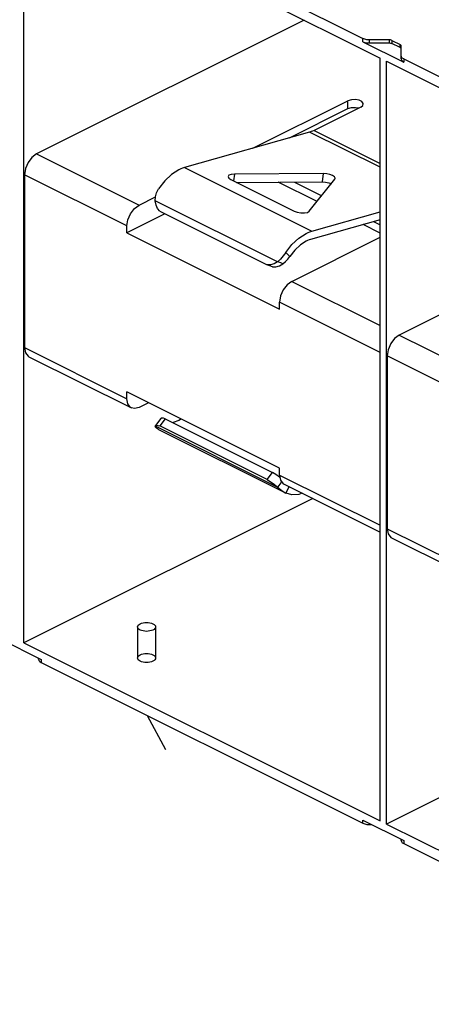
# Paper-space layout '005_EXP_CORICANT_PE_DRAWING_3_1' of a CAD drawing. Header units: millimetres. Extents: x 6 to 413, y 7 to 290.
# Tile 203 of 228: x 206.49 to 208.55, y 160.41 to 165.34. Entities that reach past the tile are written whole.
import ezdxf

# ---------------------------------------------------------------- set-up
doc = ezdxf.new("R2010")
doc.units = ezdxf.units.MM
doc.header["$LTSCALE"] = 23.1
doc.layers.get('0').update_dxf_attribs({"linetype": 'CONTINUOUS'})
doc.layers.add('115100000133A_LED_1R_SMD_BL332', color=7, linetype='CONTINUOUS')
doc.layers.add('2X6_SFP28_119A00000356A_BL275', color=7, linetype='CONTINUOUS')

# ---------------------------------------------------------------- blocks, each defined once
blk = doc.blocks.new('2X6_SFP28_119A00000356A_BL275', base_point=(210.4941, 166.1565))
at = {"layer": '2X6_SFP28_119A00000356A_BL275', "color": 7, "linetype": 'Continuous'}
for p, q in [((206.5145, 162.2211), (206.5145, 166.0402)), ((206.5145, 166.0402), (208.2965, 165.1493)), ((206.6009, 166.0519), (208.2101, 165.2473)), ((207.9173, 165.3389), (206.5782, 164.6693)), ((208.2101, 165.2315), (208.2101, 165.2473)), ((208.2101, 165.2315), (208.4147, 165.1292)), ((208.2419, 165.2407), (208.2419, 165.2249)), ((208.3431, 165.2407), (208.2419, 165.2407)), ((208.2419, 165.2249), (208.3431, 165.2249)), ((208.3431, 165.2249), (208.3431, 165.2407)), ((208.3558, 165.2381), (208.3558, 165.2223)), ((208.3558, 165.2381), (208.3962, 165.2179)), ((208.3962, 165.2021), (208.3558, 165.2223)), ((208.3962, 165.2021), (208.3962, 165.2179)), ((208.4015, 165.1451), (208.4015, 165.2116)), ((208.2965, 161.3301), (208.2965, 165.1493)), ((208.3283, 161.3142), (208.3283, 165.1334)), ((208.3283, 165.1334), (210.1103, 164.2425)), ((208.4147, 165.1451), (208.4147, 165.1292)), ((208.4147, 165.1451), (210.0239, 164.3405)), ((207.6603, 164.6981), (208.1355, 164.9358)), ((208.1992, 164.9039), (207.9661, 164.7874)), ((208.1355, 164.8962), (208.1355, 164.9358)), ((207.8436, 164.7502), (208.1355, 164.8962)), ((208.1355, 164.8962), (208.1529, 164.9016)), ((207.944, 164.7787), (207.3179, 164.6009)), ((208.2965, 164.6025), (207.944, 164.7787)), ((207.9661, 164.7874), (208.2965, 164.6222)), ((206.5782, 164.6693), (207.0905, 164.4132)), ((206.5179, 164.5652), (206.5179, 163.6998)), ((207.0301, 164.3091), (206.5179, 164.5652)), ((207.3179, 164.6009), (207.9543, 164.2827)), ((207.5681, 164.5688), (207.5634, 164.5342)), ((208.0134, 164.5712), (207.5681, 164.5688)), ((208.0078, 164.5294), (208.0134, 164.5712)), ((207.5494, 164.5412), (207.866, 164.383)), ((207.5777, 164.5271), (208.0078, 164.5294)), ((207.9808, 164.4313), (207.7869, 164.5282)), ((207.8674, 164.5287), (208.0041, 164.4603)), ((207.9414, 164.3821), (208.0702, 164.5428)), ((208.0078, 164.5294), (208.0239, 164.5283)), ((208.0702, 164.5428), (208.0719, 164.5467)), ((207.0905, 164.4132), (207.1729, 164.4544)), ((207.7835, 164.1291), (207.1717, 164.435)), ((209.7311, 164.4321), (208.392, 163.7625)), ((207.2202, 164.3699), (207.0301, 164.2748)), ((207.1941, 164.3829), (207.7313, 164.1143)), ((207.9543, 164.2827), (208.2965, 164.3799)), ((208.2965, 164.3397), (207.9487, 164.2409)), ((208.2965, 164.2734), (208.212, 164.3157)), ((208.2639, 164.3304), (208.2965, 164.3141)), ((207.0301, 164.2748), (207.0301, 164.3091)), ((207.0301, 164.2748), (207.7938, 163.893)), ((207.8542, 164.0314), (208.2965, 164.2525)), ((207.8247, 164.1759), (207.8121, 164.1584)), ((207.8454, 164.1557), (207.8247, 164.1759)), ((207.7489, 164.1141), (207.7313, 164.1143)), ((207.7578, 164.1048), (207.7313, 164.1143)), ((207.7982, 164.1425), (207.7835, 164.1291)), ((207.7891, 164.1272), (207.7835, 164.1291)), ((207.7946, 164.1254), (207.7891, 164.1272)), ((207.7927, 164.1096), (207.8101, 164.1197)), ((207.7999, 164.1235), (207.7946, 164.1254)), ((207.8121, 164.1584), (207.7982, 164.1425)), ((207.8101, 164.1197), (207.7999, 164.1235)), ((207.8101, 164.1197), (207.8236, 164.1301)), ((207.8542, 164.0314), (208.2965, 163.8102)), ((207.7938, 163.893), (207.7938, 163.9273)), ((208.2965, 163.676), (207.7938, 163.9273)), ((208.392, 163.7625), (208.9043, 163.5063)), ((206.5179, 163.6998), (207.0301, 163.4437)), ((206.5179, 163.6998), (206.5225, 163.6736)), ((206.54, 163.6536), (207.0523, 163.3975)), ((208.3316, 163.6584), (208.3316, 162.7929)), ((208.8439, 163.4023), (208.3316, 163.6584)), ((207.0301, 163.4437), (207.0301, 163.4779)), ((207.7938, 163.0961), (207.0301, 163.4779)), ((207.1383, 163.4239), (207.0905, 163.3999)), ((207.1989, 163.3448), (207.1724, 163.3089)), ((207.2206, 163.3434), (207.1941, 163.3074)), ((207.2206, 163.3434), (207.7578, 163.0748)), ((207.2902, 163.3352), (207.2611, 163.3248)), ((207.1717, 163.3075), (207.1724, 163.3088)), ((207.1717, 163.3075), (207.7835, 163.0016)), ((207.1729, 163.3021), (207.1717, 163.3075)), ((207.1883, 163.2897), (207.8134, 162.9771)), ((207.7313, 163.0388), (207.1941, 163.3074)), ((207.7938, 163.0618), (207.7938, 163.0961)), ((207.7313, 163.0388), (207.7578, 163.0748)), ((207.775, 163.0639), (207.7578, 163.0748)), ((207.7938, 163.0618), (208.2965, 162.8105)), ((207.7891, 163.0089), (207.7835, 163.0016)), ((207.7946, 163.0161), (207.7891, 163.0089)), ((207.7999, 163.0233), (207.7946, 163.0161)), ((207.8018, 163.0259), (207.7999, 163.0233)), ((207.816, 163.0157), (208.2965, 162.7754)), ((207.8247, 162.9715), (207.8408, 163.0032)), ((207.9599, 162.9438), (206.5145, 162.2211)), ((207.8121, 162.9791), (207.8247, 162.9715)), ((207.8257, 162.971), (207.8247, 162.9715)), ((208.3316, 162.7929), (208.8439, 162.5368)), ((208.3316, 162.7929), (208.3363, 162.7668)), ((208.3538, 162.7468), (208.8661, 162.4907)), ((206.3963, 162.2412), (206.6009, 162.1389)), ((206.5145, 162.2211), (208.2965, 161.3301)), ((206.5877, 162.139), (206.5877, 162.1455)), ((206.5937, 162.1278), (206.6009, 162.1231)), ((206.6009, 162.1389), (206.6009, 162.1231)), ((206.6009, 162.1231), (208.2101, 161.3185)), ((209.7737, 162.0369), (208.3283, 161.3142)), ((208.2101, 161.3185), (208.2101, 161.3344)), ((208.2101, 161.3344), (208.4147, 161.2321)), ((208.2303, 161.3127), (208.2419, 161.3119)), ((208.2419, 161.3185), (208.2419, 161.3119)), ((208.2419, 161.3119), (208.255, 161.3119)), ((208.3283, 161.3142), (210.1103, 160.4233)), ((208.4015, 161.2322), (208.4015, 161.2387)), ((208.4075, 161.2209), (208.4147, 161.2163)), ((208.4147, 161.2321), (208.4147, 161.2163)), ((208.4147, 161.2163), (210.0239, 160.4117))]:
    blk.add_line(p, q, dxfattribs=at)
for points in [[(208.2419, 165.2407), (208.2303, 165.2415), (208.2194, 165.2437), (208.2101, 165.2473)], [(208.2101, 165.2315), (208.2194, 165.2279), (208.2303, 165.2257), (208.2419, 165.2249)], [(208.3558, 165.2381), (208.3521, 165.2395), (208.3478, 165.2404), (208.3431, 165.2407)], [(208.3431, 165.2249), (208.3478, 165.2246), (208.3521, 165.2237), (208.3558, 165.2223)], [(208.4015, 165.2116), (208.4009, 165.2139), (208.3991, 165.2161), (208.3962, 165.2179)], [(208.3962, 165.2021), (208.3991, 165.2002), (208.4009, 165.198)], [(208.4147, 165.1451), (208.4075, 165.1497), (208.403, 165.1551), (208.4015, 165.161)], [(208.4015, 165.1451), (208.403, 165.1393), (208.4075, 165.1339), (208.4147, 165.1292)], [(208.2123, 164.9199), (208.212, 164.9226), (208.2054, 164.9319), (208.1914, 164.9389), (208.1728, 164.9422), (208.1529, 164.9411), (208.1355, 164.9358)], [(208.1992, 164.9039), (208.21, 164.9126), (208.2123, 164.9199)], [(208.1529, 164.9016), (208.1728, 164.9026), (208.1903, 164.8995)], [(207.9661, 164.7874), (207.9587, 164.784), (207.9513, 164.7811), (207.944, 164.7787)], [(206.5782, 164.6693), (206.5549, 164.652), (206.5355, 164.6263), (206.5225, 164.5961), (206.5179, 164.5652)], [(207.2902, 164.59), (207.2537, 164.5665), (207.2191, 164.534), (207.1883, 164.494)], [(207.3179, 164.6009), (207.3087, 164.5979), (207.2995, 164.5943), (207.2902, 164.59)], [(207.5681, 164.5688), (207.5516, 164.5671), (207.5404, 164.5626), (207.536, 164.5564)], [(208.0585, 164.5617), (208.0451, 164.5668), (208.0295, 164.5701), (208.0134, 164.5712)], [(208.0719, 164.5467), (208.0719, 164.5489), (208.0678, 164.5555), (208.0585, 164.5617)], [(207.536, 164.5564), (207.5391, 164.5485), (207.5494, 164.5412)], [(208.0239, 164.5283), (208.0395, 164.525), (208.0529, 164.5199)], [(207.1717, 164.435), (207.1729, 164.455), (207.1785, 164.4751), (207.1883, 164.494)], [(207.0301, 164.3091), (207.0348, 164.34), (207.0478, 164.3702), (207.0672, 164.3958), (207.0905, 164.4132)], [(207.1941, 164.3829), (207.1832, 164.3966), (207.1756, 164.4137), (207.1717, 164.435)], [(207.866, 164.383), (207.8818, 164.3772), (207.9001, 164.374), (207.9181, 164.3738), (207.9326, 164.3766), (207.9414, 164.3821)], [(207.8247, 164.1759), (207.8555, 164.2158), (207.8901, 164.2483), (207.9266, 164.2718)], [(207.9266, 164.2718), (207.9359, 164.2761), (207.9451, 164.2797), (207.9543, 164.2827)], [(207.9266, 164.2322), (207.8975, 164.2135), (207.8699, 164.1875), (207.8454, 164.1557)], [(207.9487, 164.2409), (207.9414, 164.2385), (207.934, 164.2356), (207.9266, 164.2322)], [(207.7835, 164.1291), (207.7663, 164.1191), (207.7489, 164.1141)], [(207.8236, 164.1301), (207.8354, 164.1424), (207.8454, 164.1557)], [(207.7578, 164.1048), (207.7753, 164.1046), (207.7927, 164.1096)], [(207.8542, 164.0314), (207.8309, 164.014), (207.8115, 163.9884), (207.7985, 163.9581), (207.7938, 163.9273)], [(208.392, 163.7625), (208.3687, 163.7451), (208.3493, 163.7195), (208.3363, 163.6892), (208.3316, 163.6584)], [(206.5225, 163.6736), (206.5355, 163.6564), (206.54, 163.6537)], [(207.0523, 163.3976), (207.0478, 163.4002), (207.0348, 163.4175), (207.0301, 163.4437)], [(207.0905, 163.3999), (207.0672, 163.394), (207.0523, 163.3976)], [(207.2206, 163.3434), (207.2122, 163.3461), (207.2054, 163.3471), (207.2006, 163.3462), (207.1989, 163.3448)], [(207.3022, 163.3419), (207.2976, 163.3392), (207.2902, 163.3352)], [(207.1724, 163.3088), (207.1741, 163.3103), (207.179, 163.3111), (207.1858, 163.3101), (207.1941, 163.3074)], [(207.1883, 163.2897), (207.1785, 163.2959), (207.1729, 163.3021)], [(207.7313, 163.0388), (207.7485, 163.028), (207.7662, 163.0153), (207.7835, 163.0016)], [(207.7962, 163.0485), (207.7928, 163.0512), (207.775, 163.0639)], [(207.7938, 163.0618), (207.7985, 163.0357), (207.8115, 163.0184), (207.816, 163.0157)], [(207.7835, 163.0016), (207.7982, 162.9895), (207.8121, 162.9791)], [(207.9068, 162.9703), (207.8901, 162.9643), (207.8555, 162.9623), (207.8257, 162.971)], [(208.3363, 162.7668), (208.3493, 162.7495), (208.3538, 162.7468)], [(206.5877, 162.139), (206.5892, 162.1332), (206.5937, 162.1278)], [(208.2101, 161.3185), (208.2194, 161.315), (208.2303, 161.3127)], [(208.4015, 161.2322), (208.403, 161.2263), (208.4075, 161.2209)]]:
    blk.add_lwpolyline(points, dxfattribs=at)
blk = doc.blocks.new('115100000133A_LED_1R_SMD_BL332', base_point=(206.5616, 162.0184))
at = {"layer": '115100000133A_LED_1R_SMD_BL332', "color": 4, "linetype": 'Continuous'}
for p, q in [((206.24, 162.3035), (205.9003, 162.349)), ((207.132, 161.8575), (207.223, 161.6877))]:
    blk.add_line(p, q, dxfattribs=at)

psp = doc.layouts.new('005_EXP_CORICANT_PE_DRAWING_3_1')

# ---------------------------------------------------------------- linework, layer by layer
at = {"color": 6, "linetype": 'Continuous'}
for p, q in [((207.083, 162.3016), (207.083, 162.1457)), ((207.173, 162.3016), (207.173, 162.1457))]:
    psp.add_line(p, q, dxfattribs=at)
at = {"color": 2, "linetype": 'Continuous'}
for points in [[(207.1598, 162.2857), (207.1531, 162.2829), (207.1453, 162.2808), (207.1369, 162.2795), (207.128, 162.2791), (207.1193, 162.2795), (207.1109, 162.2808), (207.1031, 162.2828), (207.0962, 162.2857), (207.0906, 162.2891), (207.0865, 162.2929), (207.0839, 162.2971), (207.083, 162.3016), (207.0839, 162.3059), (207.0864, 162.3101), (207.0905, 162.314), (207.0962, 162.3175)], [(207.0962, 162.3175), (207.103, 162.3203), (207.1107, 162.3223), (207.1191, 162.3236), (207.128, 162.3241), (207.1368, 162.3236), (207.1452, 162.3224), (207.1529, 162.3203), (207.1598, 162.3175), (207.1654, 162.3141), (207.1696, 162.3102), (207.1721, 162.306), (207.173, 162.3016), (207.1722, 162.2972), (207.1696, 162.293), (207.1655, 162.2891), (207.1598, 162.2857)], [(207.1598, 162.1298), (207.1531, 162.127), (207.1453, 162.1249), (207.1369, 162.1236), (207.128, 162.1232), (207.1193, 162.1236), (207.1109, 162.1249), (207.1031, 162.1269), (207.0962, 162.1298), (207.0906, 162.1332), (207.0865, 162.137), (207.0839, 162.1412), (207.083, 162.1457), (207.0839, 162.1501), (207.0864, 162.1543), (207.0905, 162.1581), (207.0962, 162.1616)], [(207.0962, 162.1616), (207.103, 162.1644), (207.1107, 162.1665), (207.1191, 162.1677), (207.128, 162.1682), (207.1368, 162.1678), (207.1452, 162.1665), (207.1529, 162.1644), (207.1598, 162.1616), (207.1654, 162.1582), (207.1696, 162.1543), (207.1721, 162.1501), (207.173, 162.1457), (207.1722, 162.1413), (207.1696, 162.1371), (207.1655, 162.1332), (207.1598, 162.1298)]]:
    psp.add_lwpolyline(points, dxfattribs=at)

# ---------------------------------------------------------------- block references
at = {"layer": '115100000133A_LED_1R_SMD_BL332'}
psp.add_blockref('115100000133A_LED_1R_SMD_BL332', (206.5616, 162.0184), dxfattribs=at)
at = {"layer": '2X6_SFP28_119A00000356A_BL275'}
psp.add_blockref('2X6_SFP28_119A00000356A_BL275', (210.4941, 166.1565), dxfattribs=at)

doc.saveas('drawing.dxf')
